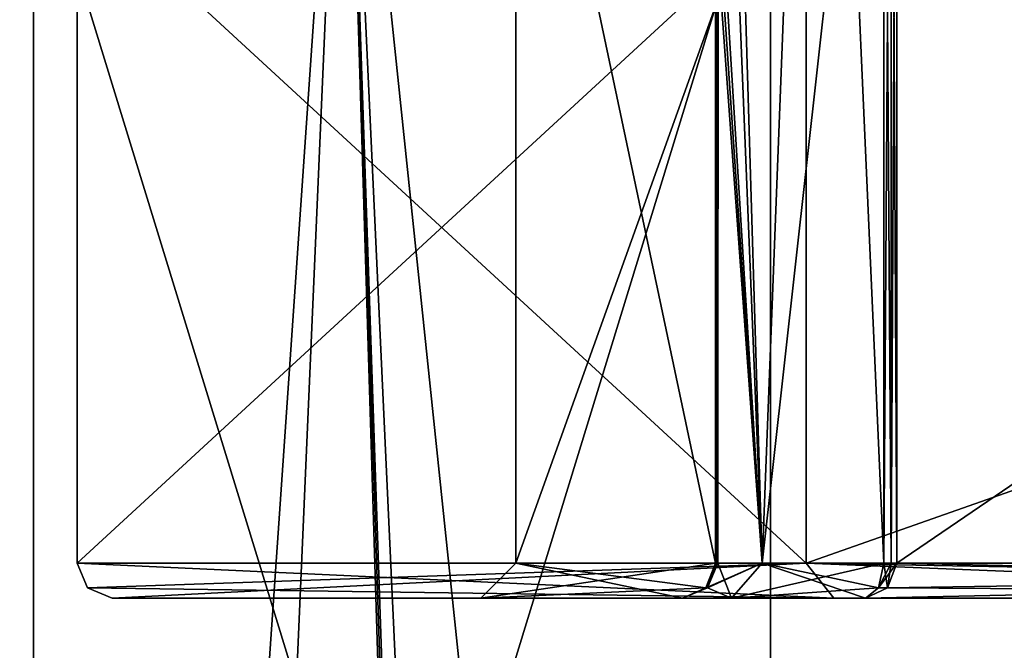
# Model space of a CAD drawing. Header units: millimetres. Extents: x -94 to 254, y 0 to 980.
# Tile 52 of 256: x -22.08 to -16.47, y 849.5 to 853.1. Entities that reach past the tile are written whole.
import ezdxf

# ---------------------------------------------------------------- set-up
doc = ezdxf.new("R2010")
doc.units = ezdxf.units.MM
doc.header["$LTSCALE"] = 65.185185
for name, color, linetype in [('191', 7, 'CONTINUOUS'), ('192', 7, 'CONTINUOUS'), ('5254', 7, 'CONTINUOUS'), ('5255', 7, 'CONTINUOUS'), ('5820', 7, 'CONTINUOUS'), ('5822', 7, 'CONTINUOUS'), ('5823', 7, 'CONTINUOUS'), ('5824', 7, 'CONTINUOUS'), ('5829', 7, 'CONTINUOUS'), ('5838', 7, 'CONTINUOUS'), ('5839', 7, 'CONTINUOUS'), ('5840', 7, 'CONTINUOUS'), ('5841', 7, 'CONTINUOUS'), ('5850', 7, 'CONTINUOUS'), ('5851', 7, 'CONTINUOUS'), ('5852', 7, 'CONTINUOUS'), ('5853', 7, 'CONTINUOUS'), ('5854', 7, 'CONTINUOUS'), ('5855', 7, 'CONTINUOUS'), ('5856', 7, 'CONTINUOUS'), ('5857', 7, 'CONTINUOUS'), ('5867', 7, 'CONTINUOUS'), ('5868', 7, 'CONTINUOUS'), ('5869', 7, 'CONTINUOUS'), ('5870', 7, 'CONTINUOUS'), ('5871', 7, 'CONTINUOUS'), ('5899', 7, 'CONTINUOUS'), ('6152', 7, 'CONTINUOUS'), ('6155', 7, 'CONTINUOUS')]:
    doc.layers.add(name, color=color, linetype=linetype)

msp = doc.modelspace()

# ---------------------------------------------------------------- linework, layer by layer
at = {"layer": '191', "color": 7, "linetype": 'CONTINUOUS', "true_color": 0xe0f2ff}
for points in [[(-20.2258, 855.675, 14.6941), (-25, 855.675), (-23.2211, 786.5, 9.2617), (-20.2258, 855.675, 14.6941)], [(-18.1381, 786.5, 17.2049), (-20.2258, 855.675, 14.6941), (-23.2211, 786.5, 9.2617), (-18.1381, 786.5, 17.2049)], [(-14.694, 736, 20.2259), (-7.7258, 736, 23.7762), (-20.2258, 855.675, 14.6941), (-14.694, 736, 20.2259)], [(-14.694, 736, 20.2259), (-20.2258, 855.675, 14.6941), (-17.8536, 785.9742, 17.5), (-14.694, 736, 20.2259)], [(-7.7258, 736, 23.7762), (-7.7258, 855.675, 23.7763), (-20.2258, 855.675, 14.6941), (-7.7258, 736, 23.7762)], [(-17.8536, 785.9742, 17.5), (-20.2258, 855.675, 14.6941), (-17.9945, 786.2372, 17.355), (-17.8536, 785.9742, 17.5)], [(-17.9945, 786.2372, 17.355), (-20.2258, 855.675, 14.6941), (-18.1381, 786.5, 17.2049), (-17.9945, 786.2372, 17.355)]]:
    msp.add_3dface(points, dxfattribs=at)
at = {"layer": '192', "color": 7, "linetype": 'CONTINUOUS', "true_color": 0xe0f2ff}
for points in [[(-25, 855.675), (-20.2258, 855.675, -14.6941), (-25, 786.5), (-25, 855.675)], [(-25, 786.5), (-20.2258, 855.675, -14.6941), (-23.2211, 786.5, -9.2617), (-25, 786.5)], [(-23.2211, 786.5, -9.2617), (-20.2258, 855.675, -14.6941), (-18.1381, 786.5, -17.2049), (-23.2211, 786.5, -9.2617)], [(-20.2258, 855.675, -14.6941), (-7.7258, 855.675, -23.7763), (-18.1381, 786.5, -17.2049), (-20.2258, 855.675, -14.6941)], [(-18.1381, 786.5, -17.2049), (-7.7258, 855.675, -23.7763), (-17.9945, 786.2372, -17.355), (-18.1381, 786.5, -17.2049)], [(-17.9945, 786.2372, -17.355), (-7.7258, 855.675, -23.7763), (-17.8536, 785.9742, -17.5), (-17.9945, 786.2372, -17.355)], [(-7.7258, 855.675, -23.7763), (-14.694, 736, -20.2259), (-17.8536, 767.0258, -17.5), (-7.7258, 855.675, -23.7763)], [(-17.8536, 785.9742, -17.5), (-7.7258, 855.675, -23.7763), (-17.8536, 767.0258, -17.5), (-17.8536, 785.9742, -17.5)]]:
    msp.add_3dface(points, dxfattribs=at)
at = {"layer": '5254', "color": 7, "linetype": 'CONTINUOUS', "true_color": 0xe0f2ff}
for points in [[(-17.7984, 840.5, 12.9312), (-22, 840.5), (-17.7987, 854.1938, 12.9309), (-17.7984, 840.5, 12.9312)], [(-22, 840.5), (-22, 854.1938), (-17.7987, 854.1938, 12.9309), (-22, 840.5)], [(-17.7984, 840.5, 12.9312), (-17.7987, 854.1938, 12.9309), (-6.7986, 854.1938, 20.9232), (-17.7984, 840.5, 12.9312)], [(-6.798, 840.5, 20.9233), (-17.7984, 840.5, 12.9312), (-6.7986, 854.1938, 20.9232), (-6.798, 840.5, 20.9233)]]:
    msp.add_3dface(points, dxfattribs=at)
at = {"layer": '5255', "color": 7, "linetype": 'CONTINUOUS', "true_color": 0xe0f2ff}
for points in [[(-22, 840.5), (-17.7984, 840.5, -12.9312), (-22, 854.1938), (-22, 840.5)], [(-17.7984, 840.5, -12.9312), (-17.7987, 854.1938, -12.9309), (-22, 854.1938), (-17.7984, 840.5, -12.9312)], [(-17.7984, 840.5, -12.9312), (-6.7986, 854.1938, -20.9232), (-17.7987, 854.1938, -12.9309), (-17.7984, 840.5, -12.9312)], [(-17.7984, 840.5, -12.9312), (-6.798, 840.5, -20.9233), (-6.7986, 854.1938, -20.9232), (-17.7984, 840.5, -12.9312)]]:
    msp.add_3dface(points, dxfattribs=at)
at = {"layer": '5820', "color": 7, "linetype": 'CONTINUOUS', "true_color": 0xe6e6e6}
for points in [[(-7.9524, 850, 17.5306), (-17.0802, 850, 8.8785), (-7.9524, 856.2237, 17.5306), (-7.9524, 850, 17.5306)], [(-7.9524, 856.2237, 17.5306), (-17.0802, 850, 8.8785), (-17.0802, 856.2237, 8.8785), (-7.9524, 856.2237, 17.5306)], [(-17.0802, 850, -8.8785), (-7.9524, 850, -17.5306), (-17.0802, 856.2237, -8.8785), (-17.0802, 850, -8.8785)], [(-17.0802, 856.2237, -8.8785), (-7.9524, 850, -17.5306), (-7.9524, 856.2237, -17.5306), (-17.0802, 856.2237, -8.8785)]]:
    msp.add_3dface(points, dxfattribs=at)
at = {"layer": '5822', "color": 7, "linetype": 'CONTINUOUS', "true_color": 0xe6e6e6}
for points in [[(-17.5961, 850, -12.7843), (-21.75, 850), (-17.5961, 853.829, -12.7843), (-17.5961, 850, -12.7843)], [(-17.5961, 853.829, -12.7843), (-21.75, 850), (-21.75, 853.829), (-17.5961, 853.829, -12.7843)], [(-6.7211, 850, -20.6855), (-17.5961, 850, -12.7843), (-6.7211, 853.829, -20.6855), (-6.7211, 850, -20.6855)], [(-6.7211, 853.829, -20.6855), (-17.5961, 850, -12.7843), (-17.5961, 853.829, -12.7843), (-6.7211, 853.829, -20.6855)]]:
    msp.add_3dface(points, dxfattribs=at)
at = {"layer": '5823', "color": 7, "linetype": 'CONTINUOUS', "true_color": 0xe6e6e6}
for points in [[(-21.55, 849.8), (-17.438, 849.8, -12.6617), (-19.45, 849.8, -0.0014), (-21.55, 849.8)], [(-17.438, 849.8, 12.6617), (-21.55, 849.8), (-18.0218, 849.8, 8.1708), (-17.438, 849.8, 12.6617)], [(-18.3, 849.8, 6.5888), (-21.55, 849.8), (-19.45, 849.8, -0.0014), (-18.3, 849.8, 6.5888)], [(-21.55, 849.8), (-18.3, 849.8, 6.5888), (-18.3, 849.8, 7.1), (-21.55, 849.8)], [(-18.0218, 849.8, 8.1708), (-21.55, 849.8), (-18.3, 849.8, 7.1), (-18.0218, 849.8, 8.1708)], [(-19.45, 849.8, -0.0014), (-17.438, 849.8, -12.6617), (-18.3, 849.8, -7.1), (-19.45, 849.8, -0.0014)], [(-18.3, 849.8, -6.5888), (-19.45, 849.8, -0.0014), (-18.3, 849.8, -7.1), (-18.3, 849.8, -6.5888)], [(-18.3, 849.8, -7.1), (-17.438, 849.8, -12.6617), (-18.0219, 849.8, -8.1707), (-18.3, 849.8, -7.1)], [(-18.0219, 849.8, -8.1707), (-17.438, 849.8, -12.6617), (-17.2577, 849.8, -8.9708), (-18.0219, 849.8, -8.1707)], [(-17.2577, 849.8, 8.9708), (-17.438, 849.8, 12.6617), (-18.0218, 849.8, 8.1708), (-17.2577, 849.8, 8.9708)], [(-17.438, 849.8, -12.6617), (-12.6702, 849.8, -17.4318), (-17.2577, 849.8, -8.9708), (-17.438, 849.8, -12.6617)], [(-12.6702, 849.8, 17.4318), (-17.438, 849.8, 12.6617), (-8.042, 849.8, 17.7095), (-12.6702, 849.8, 17.4318)], [(-8.042, 849.8, 17.7095), (-17.438, 849.8, 12.6617), (-17.2577, 849.8, 8.9708), (-8.042, 849.8, 17.7095)], [(-17.2577, 849.8, -8.9708), (-12.6702, 849.8, -17.4318), (-8.042, 849.8, -17.7096), (-17.2577, 849.8, -8.9708)]]:
    msp.add_3dface(points, dxfattribs=at)
at = {"layer": '5824', "color": 7, "linetype": 'CONTINUOUS', "true_color": 0xe6e6e6}
for points in [[(-21.75, 853.829), (-21.75, 850), (-17.5961, 850, 12.7843), (-21.75, 853.829)], [(-21.75, 853.829), (-17.5961, 850, 12.7843), (-17.5961, 853.829, 12.7843), (-21.75, 853.829)], [(-17.5961, 850, 12.7843), (-6.7211, 850, 20.6855), (-17.5961, 853.829, 12.7843), (-17.5961, 850, 12.7843)], [(-17.5961, 853.829, 12.7843), (-6.7211, 850, 20.6855), (-6.7211, 853.829, 20.6855), (-17.5961, 853.829, 12.7843)]]:
    msp.add_3dface(points, dxfattribs=at)
at = {"layer": '5829', "color": 7, "linetype": 'CONTINUOUS', "true_color": 0xe6e6e6}
for points in [[(-18.1, 853.469, -7.1), (-18.1, 853.3694, -7.0521), (-18.1, 850, -6.5888), (-18.1, 853.469, -7.1)], [(-18.1, 850, -7.1), (-18.1, 853.469, -7.1), (-18.1, 850, -6.5888), (-18.1, 850, -7.1)], [(-18.1, 853.3694, -7.0521), (-18.1, 853.2918, -7), (-18.1, 850, -6.5888), (-18.1, 853.3694, -7.0521)], [(-18.1, 853.2918, -7), (-18.1, 853.2541, -6.9663), (-18.1, 850, -6.5888), (-18.1, 853.2918, -7)], [(-18.1, 853.2541, -6.9663), (-18.1, 853.2247, -6.9325), (-18.1, 850, -6.5888), (-18.1, 853.2541, -6.9663)], [(-18.1, 853.2247, -6.9325), (-18.1, 853.1869, -6.864), (-18.1, 850, -6.5888), (-18.1, 853.2247, -6.9325)], [(-18.1, 853.1869, -6.864), (-18.1, 853.1757, -6.7992), (-18.1, 850, -6.5888), (-18.1, 853.1869, -6.864)], [(-18.1, 850, -6.5888), (-18.1, 853.1757, -6.7992), (-18.1, 853.1757, -6.694), (-18.1, 850, -6.5888)], [(-18.1, 853.1757, -6.5888), (-18.1, 850, -6.5888), (-18.1, 853.1757, -6.694), (-18.1, 853.1757, -6.5888)]]:
    msp.add_3dface(points, dxfattribs=at)
at = {"layer": '5838', "color": 7, "linetype": 'CONTINUOUS', "true_color": 0xe6e6e6}
for points in [[(-17.5244, 858.3457, 8.5039), (-17.8471, 850, 8.0734), (-18.0979, 856.1931, 7.1909), (-17.5244, 858.3457, 8.5039)], [(-17.1524, 856.2237, 8.8007), (-17.8471, 850, 8.0734), (-17.5244, 858.3457, 8.5039), (-17.1524, 856.2237, 8.8007)], [(-18.0979, 856.1931, 7.1909), (-17.8471, 850, 8.0734), (-18.0979, 854.0376, 7.1909), (-18.0979, 856.1931, 7.1909)], [(-17.1524, 850, 8.8007), (-17.8471, 850, 8.0734), (-17.1524, 856.2237, 8.8007), (-17.1524, 850, 8.8007)], [(-17.8471, 850, 8.0734), (-18.1, 850, 7.1), (-18.0979, 854.0376, 7.1909), (-17.8471, 850, 8.0734)], [(-18.0979, 854.0376, 7.1909), (-18.1, 850, 7.1), (-18.099, 853.7154, 7.1644), (-18.0979, 854.0376, 7.1909)], [(-18.099, 853.7154, 7.1644), (-18.1, 850, 7.1), (-18.1, 853.469, 7.1), (-18.099, 853.7154, 7.1644)]]:
    msp.add_3dface(points, dxfattribs=at)
at = {"layer": '5839', "color": 7, "linetype": 'CONTINUOUS', "true_color": 0xe6e6e6}
for points in [[(-17.5243, 858.3458, -8.504), (-18.0979, 858.3486, -7.1909), (-17.8471, 850, -8.0734), (-17.5243, 858.3458, -8.504)], [(-17.8471, 850, -8.0734), (-18.0979, 858.3486, -7.1909), (-18.0979, 856.1931, -7.1909), (-17.8471, 850, -8.0734)], [(-17.1524, 850, -8.8007), (-17.5243, 858.3458, -8.504), (-17.8471, 850, -8.0734), (-17.1524, 850, -8.8007)], [(-17.1524, 856.2237, -8.8007), (-17.5243, 858.3458, -8.504), (-17.1524, 850, -8.8007), (-17.1524, 856.2237, -8.8007)], [(-18.0979, 854.0376, -7.1909), (-17.8471, 850, -8.0734), (-18.0979, 856.1931, -7.1909), (-18.0979, 854.0376, -7.1909)], [(-18.099, 853.7159, -7.1645), (-17.8471, 850, -8.0734), (-18.0979, 854.0376, -7.1909), (-18.099, 853.7159, -7.1645)], [(-18.1, 853.469, -7.1), (-17.8471, 850, -8.0734), (-18.099, 853.7159, -7.1645), (-18.1, 853.469, -7.1)], [(-18.1, 853.469, -7.1), (-18.1, 850, -7.1), (-17.8471, 850, -8.0734), (-18.1, 853.469, -7.1)]]:
    msp.add_3dface(points, dxfattribs=at)
at = {"layer": '5840', "color": 7, "linetype": 'CONTINUOUS', "true_color": 0xe6e6e6}
for points in [[(-21.75, 850), (-17.5961, 850, -12.7843), (-21.6914, 849.8586), (-21.75, 850)], [(-17.5961, 850, -12.7843), (-21.55, 849.8), (-21.6914, 849.8586), (-17.5961, 850, -12.7843)], [(-17.5961, 850, -12.7843), (-17.438, 849.8, -12.6617), (-21.55, 849.8), (-17.5961, 850, -12.7843)], [(-17.5961, 850, -12.7843), (-6.7211, 850, -20.6855), (-12.6702, 849.8, -17.4318), (-17.5961, 850, -12.7843)], [(-17.5961, 850, -12.7843), (-12.6702, 849.8, -17.4318), (-17.438, 849.8, -12.6617), (-17.5961, 850, -12.7843)]]:
    msp.add_3dface(points, dxfattribs=at)
at = {"layer": '5841', "color": 7, "linetype": 'CONTINUOUS', "true_color": 0xe6e6e6}
for points in [[(-21.75, 850), (-17.438, 849.8, 12.6617), (-17.5961, 850, 12.7843), (-21.75, 850)], [(-17.438, 849.8, 12.6617), (-21.75, 850), (-21.6914, 849.8586), (-17.438, 849.8, 12.6617)], [(-17.438, 849.8, 12.6617), (-12.6702, 849.8, 17.4318), (-17.5961, 850, 12.7843), (-17.438, 849.8, 12.6617)], [(-12.6702, 849.8, 17.4318), (-6.6614, 849.8, 20.4946), (-17.5961, 850, 12.7843), (-12.6702, 849.8, 17.4318)], [(-6.6614, 849.8, 20.4946), (-6.7211, 850, 20.6855), (-17.5961, 850, 12.7843), (-6.6614, 849.8, 20.4946)], [(-21.55, 849.8), (-17.438, 849.8, 12.6617), (-21.6914, 849.8586), (-21.55, 849.8)]]:
    msp.add_3dface(points, dxfattribs=at)
at = {"layer": '5850', "color": 7, "linetype": 'CONTINUOUS', "true_color": 0xe6e6e6}
for points in [[(-7.9524, 850, 17.5306), (-8.042, 849.8, 17.7095), (-17.2577, 849.8, 8.9708), (-7.9524, 850, 17.5306)], [(-7.9524, 850, 17.5306), (-17.2577, 849.8, 8.9708), (-17.1322, 849.8586, 8.9055), (-7.9524, 850, 17.5306)], [(-8.042, 849.8, -17.7096), (-17.0802, 850, -8.8785), (-17.1324, 849.8584, -8.9056), (-8.042, 849.8, -17.7096)], [(-17.0802, 850, 8.8785), (-7.9524, 850, 17.5306), (-17.1322, 849.8586, 8.9055), (-17.0802, 850, 8.8785)], [(-7.9524, 850, -17.5306), (-17.0802, 850, -8.8785), (-8.042, 849.8, -17.7096), (-7.9524, 850, -17.5306)], [(-17.2577, 849.8, -8.9708), (-8.042, 849.8, -17.7096), (-17.1324, 849.8584, -8.9056), (-17.2577, 849.8, -8.9708)]]:
    msp.add_3dface(points, dxfattribs=at)
at = {"layer": '5851', "color": 7, "linetype": 'CONTINUOUS', "true_color": 0xe6e6e6}
for points in [[(-18.0219, 849.8, -8.1707), (-18.1, 850, -7.1), (-18.1586, 849.8586, -7.1), (-18.0219, 849.8, -8.1707)], [(-18.1, 850, -7.1), (-18.0219, 849.8, -8.1707), (-17.8471, 850, -8.0734), (-18.1, 850, -7.1)], [(-18.0219, 849.8, -8.1707), (-17.2577, 849.8, -8.9708), (-17.8471, 850, -8.0734), (-18.0219, 849.8, -8.1707)], [(-17.8471, 850, -8.0734), (-17.2577, 849.8, -8.9708), (-17.1833, 849.8586, -8.8505), (-17.8471, 850, -8.0734)], [(-17.1524, 850, -8.8007), (-17.8471, 850, -8.0734), (-17.1833, 849.8586, -8.8505), (-17.1524, 850, -8.8007)], [(-18.3, 849.8, -7.1), (-18.0219, 849.8, -8.1707), (-18.1586, 849.8586, -7.1), (-18.3, 849.8, -7.1)]]:
    msp.add_3dface(points, dxfattribs=at)
at = {"layer": '5852', "color": 7, "linetype": 'CONTINUOUS', "true_color": 0xe6e6e6}
for points in [[(-18.1, 850, 6.5888), (-18.1, 850, 7.1), (-18.1586, 849.8586, 7.1), (-18.1, 850, 6.5888)], [(-18.1586, 849.8586, 6.5888), (-18.1, 850, 6.5888), (-18.1586, 849.8586, 7.1), (-18.1586, 849.8586, 6.5888)], [(-18.3, 849.8, 7.1), (-18.3, 849.8, 6.5888), (-18.1586, 849.8586, 6.5888), (-18.3, 849.8, 7.1)], [(-18.3, 849.8, 7.1), (-18.1586, 849.8586, 6.5888), (-18.1586, 849.8586, 7.1), (-18.3, 849.8, 7.1)]]:
    msp.add_3dface(points, dxfattribs=at)
at = {"layer": '5853', "color": 7, "linetype": 'CONTINUOUS', "true_color": 0xe6e6e6}
for points in [[(-18.103, 853.1757, -6.5544), (-18.1118, 853.1757, -6.5211), (-18.103, 850, -6.5544), (-18.103, 853.1757, -6.5544)], [(-18.103, 850, -6.5544), (-18.1118, 853.1757, -6.5211), (-18.1118, 850, -6.5211), (-18.103, 850, -6.5544)], [(-18.1, 850, -6.5888), (-18.1, 853.1757, -6.5888), (-18.103, 853.1757, -6.5544), (-18.1, 850, -6.5888)], [(-18.1, 850, -6.5888), (-18.103, 853.1757, -6.5544), (-18.103, 850, -6.5544), (-18.1, 850, -6.5888)]]:
    msp.add_3dface(points, dxfattribs=at)
at = {"layer": '5854', "color": 7, "linetype": 'CONTINUOUS', "true_color": 0xe6e6e6}
for points in [[(-18.1118, 850, 6.5211), (-18.1118, 853.1757, 6.5211), (-18.103, 853.1757, 6.5544), (-18.1118, 850, 6.5211)], [(-18.103, 850, 6.5546), (-18.1118, 850, 6.5211), (-18.103, 853.1757, 6.5544), (-18.103, 850, 6.5546)], [(-18.1, 850, 6.5888), (-18.103, 850, 6.5546), (-18.1, 853.1757, 6.5888), (-18.1, 850, 6.5888)], [(-18.1, 853.1757, 6.5888), (-18.103, 850, 6.5546), (-18.103, 853.1757, 6.5544), (-18.1, 853.1757, 6.5888)]]:
    msp.add_3dface(points, dxfattribs=at)
at = {"layer": '5855', "color": 7, "linetype": 'CONTINUOUS', "true_color": 0xe6e6e6}
for points in [[(-18.1, 850, -7.1), (-18.1, 850, -6.5888), (-18.1586, 849.8586, -6.5888), (-18.1, 850, -7.1)], [(-18.1586, 849.8586, -7.1), (-18.1, 850, -7.1), (-18.1586, 849.8586, -6.5888), (-18.1586, 849.8586, -7.1)], [(-18.3, 849.8, -6.5888), (-18.3, 849.8, -7.1), (-18.1586, 849.8586, -7.1), (-18.3, 849.8, -6.5888)], [(-18.3, 849.8, -6.5888), (-18.1586, 849.8586, -7.1), (-18.1586, 849.8586, -6.5888), (-18.3, 849.8, -6.5888)]]:
    msp.add_3dface(points, dxfattribs=at)
at = {"layer": '5856', "color": 7, "linetype": 'CONTINUOUS', "true_color": 0xe6e6e6}
for points in [[(-18.0218, 849.8, 8.1708), (-18.3, 849.8, 7.1), (-17.8471, 850, 8.0734), (-18.0218, 849.8, 8.1708)], [(-17.8471, 850, 8.0734), (-18.3, 849.8, 7.1), (-18.1586, 849.8586, 7.1), (-17.8471, 850, 8.0734)], [(-18.1, 850, 7.1), (-17.8471, 850, 8.0734), (-18.1586, 849.8586, 7.1), (-18.1, 850, 7.1)], [(-18.0218, 849.8, 8.1708), (-17.8471, 850, 8.0734), (-17.1524, 850, 8.8007), (-18.0218, 849.8, 8.1708)], [(-18.0218, 849.8, 8.1708), (-17.1524, 850, 8.8007), (-17.1833, 849.8586, 8.8505), (-18.0218, 849.8, 8.1708)], [(-17.2577, 849.8, 8.9708), (-18.0218, 849.8, 8.1708), (-17.1833, 849.8586, 8.8505), (-17.2577, 849.8, 8.9708)]]:
    msp.add_3dface(points, dxfattribs=at)
at = {"layer": '5857', "color": 7, "linetype": 'CONTINUOUS', "true_color": 0xe6e6e6}
for points in [[(-17.1524, 856.2237, -8.8007), (-17.1524, 850, -8.8007), (-17.1114, 850, -8.8344), (-17.1524, 856.2237, -8.8007)], [(-17.1111, 856.2237, -8.8347), (-17.1524, 856.2237, -8.8007), (-17.1114, 850, -8.8344), (-17.1111, 856.2237, -8.8347)], [(-17.0802, 850, -8.8785), (-17.1111, 856.2237, -8.8347), (-17.1114, 850, -8.8344), (-17.0802, 850, -8.8785)], [(-17.0802, 850, -8.8785), (-17.0802, 856.2237, -8.8785), (-17.1111, 856.2237, -8.8347), (-17.0802, 850, -8.8785)]]:
    msp.add_3dface(points, dxfattribs=at)
at = {"layer": '5867', "color": 7, "linetype": 'CONTINUOUS', "true_color": 0xe6e6e6}
for points in [[(-17.1524, 850, 8.8007), (-17.1524, 856.2237, 8.8007), (-17.1111, 856.2237, 8.8347), (-17.1524, 850, 8.8007)], [(-17.1524, 850, 8.8007), (-17.1111, 856.2237, 8.8347), (-17.1111, 850, 8.8347), (-17.1524, 850, 8.8007)], [(-17.0802, 856.2237, 8.8785), (-17.0802, 850, 8.8785), (-17.1111, 850, 8.8347), (-17.0802, 856.2237, 8.8785)], [(-17.1111, 856.2237, 8.8347), (-17.0802, 856.2237, 8.8785), (-17.1111, 850, 8.8347), (-17.1111, 856.2237, 8.8347)]]:
    msp.add_3dface(points, dxfattribs=at)
at = {"layer": '5868', "color": 7, "linetype": 'CONTINUOUS', "true_color": 0xe6e6e6}
for points in [[(-19.45, 849.8, -0.0014), (-18.3, 849.8, -6.5888), (-19.25, 850, 0), (-19.45, 849.8, -0.0014)], [(-18.1118, 850, 6.5211), (-19.45, 849.8, -0.0014), (-19.25, 850, 0), (-18.1118, 850, 6.5211)], [(-19.45, 849.8, -0.0014), (-18.1118, 850, 6.5211), (-18.167, 849.8585, 6.5409), (-19.45, 849.8, -0.0014)], [(-19.25, 850, 0), (-18.3, 849.8, -6.5888), (-18.1669, 849.8586, -6.5409), (-19.25, 850, 0)], [(-18.1118, 850, -6.5211), (-19.25, 850, 0), (-18.1669, 849.8586, -6.5409), (-18.1118, 850, -6.5211)], [(-18.3, 849.8, 6.5888), (-19.45, 849.8, -0.0014), (-18.167, 849.8585, 6.5409), (-18.3, 849.8, 6.5888)]]:
    msp.add_3dface(points, dxfattribs=at)
at = {"layer": '5869', "color": 7, "linetype": 'CONTINUOUS', "true_color": 0xe6e6e6}
for points in [[(-17.1324, 849.8584, -8.9056), (-17.0802, 850, -8.8785), (-17.1833, 849.8586, -8.8505), (-17.1324, 849.8584, -8.9056)], [(-17.1833, 849.8586, -8.8505), (-17.0802, 850, -8.8785), (-17.1114, 850, -8.8344), (-17.1833, 849.8586, -8.8505)], [(-17.1524, 850, -8.8007), (-17.1833, 849.8586, -8.8505), (-17.1114, 850, -8.8344), (-17.1524, 850, -8.8007)], [(-17.2577, 849.8, -8.9708), (-17.1324, 849.8584, -8.9056), (-17.1833, 849.8586, -8.8505), (-17.2577, 849.8, -8.9708)]]:
    msp.add_3dface(points, dxfattribs=at)
at = {"layer": '5870', "color": 7, "linetype": 'CONTINUOUS', "true_color": 0xe6e6e6}
for points in [[(-17.1524, 850, 8.8007), (-17.1322, 849.8586, 8.9055), (-17.1833, 849.8586, 8.8505), (-17.1524, 850, 8.8007)], [(-17.1322, 849.8586, 8.9055), (-17.1524, 850, 8.8007), (-17.1111, 850, 8.8347), (-17.1322, 849.8586, 8.9055)], [(-17.0802, 850, 8.8785), (-17.1322, 849.8586, 8.9055), (-17.1111, 850, 8.8347), (-17.0802, 850, 8.8785)], [(-17.1322, 849.8586, 8.9055), (-17.2577, 849.8, 8.9708), (-17.1833, 849.8586, 8.8505), (-17.1322, 849.8586, 8.9055)]]:
    msp.add_3dface(points, dxfattribs=at)
at = {"layer": '5871', "color": 7, "linetype": 'CONTINUOUS', "true_color": 0xe6e6e6}
for points in [[(-18.1118, 850, 6.5211), (-18.1586, 849.8586, 6.5888), (-18.167, 849.8585, 6.5409), (-18.1118, 850, 6.5211)], [(-18.1, 850, 6.5888), (-18.1586, 849.8586, 6.5888), (-18.103, 850, 6.5546), (-18.1, 850, 6.5888)], [(-18.1586, 849.8586, 6.5888), (-18.1118, 850, 6.5211), (-18.103, 850, 6.5546), (-18.1586, 849.8586, 6.5888)], [(-18.1586, 849.8586, 6.5888), (-18.3, 849.8, 6.5888), (-18.167, 849.8585, 6.5409), (-18.1586, 849.8586, 6.5888)]]:
    msp.add_3dface(points, dxfattribs=at)
at = {"layer": '5899', "color": 7, "linetype": 'CONTINUOUS', "true_color": 0xe6e6e6}
for points in [[(-18.1, 850, -6.5888), (-18.103, 850, -6.5544), (-18.1669, 849.8586, -6.5409), (-18.1, 850, -6.5888)], [(-18.1586, 849.8586, -6.5888), (-18.1, 850, -6.5888), (-18.1669, 849.8586, -6.5409), (-18.1586, 849.8586, -6.5888)], [(-18.103, 850, -6.5544), (-18.1118, 850, -6.5211), (-18.1669, 849.8586, -6.5409), (-18.103, 850, -6.5544)], [(-18.3, 849.8, -6.5888), (-18.1586, 849.8586, -6.5888), (-18.1669, 849.8586, -6.5409), (-18.3, 849.8, -6.5888)]]:
    msp.add_3dface(points, dxfattribs=at)
at = {"layer": '6152', "color": 7, "linetype": 'CONTINUOUS', "true_color": 0xe6e6e6}
for points in [[(-18.1118, 850, -6.5211), (-18.1118, 853.1757, -6.5211), (-19.25, 855.3849, -0.0019), (-18.1118, 850, -6.5211)], [(-19.25, 850, 0), (-18.1118, 850, -6.5211), (-19.25, 855.3849, -0.0019), (-19.25, 850, 0)], [(-18.1118, 853.1757, 6.5211), (-19.25, 850, 0), (-19.25, 855.3849, -0.0019), (-18.1118, 853.1757, 6.5211)], [(-18.1118, 853.1757, 6.5211), (-18.1118, 850, 6.5211), (-19.25, 850, 0), (-18.1118, 853.1757, 6.5211)]]:
    msp.add_3dface(points, dxfattribs=at)
at = {"layer": '6155', "color": 7, "linetype": 'CONTINUOUS', "true_color": 0xe6e6e6}
for points in [[(-18.1, 853.469, 7.1), (-18.1, 850, 7.1), (-18.1, 853.3695, 7.0521), (-18.1, 853.469, 7.1)], [(-18.1, 850, 7.1), (-18.1, 853.2918, 7), (-18.1, 853.3695, 7.0521), (-18.1, 850, 7.1)], [(-18.1, 853.2918, 7), (-18.1, 850, 7.1), (-18.1, 853.2541, 6.9663), (-18.1, 853.2918, 7)], [(-18.1, 850, 7.1), (-18.1, 853.2247, 6.9325), (-18.1, 853.2541, 6.9663), (-18.1, 850, 7.1)], [(-18.1, 853.2247, 6.9325), (-18.1, 850, 7.1), (-18.1, 853.1866, 6.8631), (-18.1, 853.2247, 6.9325)], [(-18.1, 850, 7.1), (-18.1, 853.1757, 6.7994), (-18.1, 853.1866, 6.8631), (-18.1, 850, 7.1)], [(-18.1, 850, 7.1), (-18.1, 850, 6.5888), (-18.1, 853.1757, 6.5888), (-18.1, 850, 7.1)], [(-18.1, 850, 7.1), (-18.1, 853.1757, 6.5888), (-18.1, 853.1757, 6.6941), (-18.1, 850, 7.1)], [(-18.1, 850, 7.1), (-18.1, 853.1757, 6.6941), (-18.1, 853.1757, 6.7994), (-18.1, 850, 7.1)]]:
    msp.add_3dface(points, dxfattribs=at)

doc.saveas('drawing.dxf')
